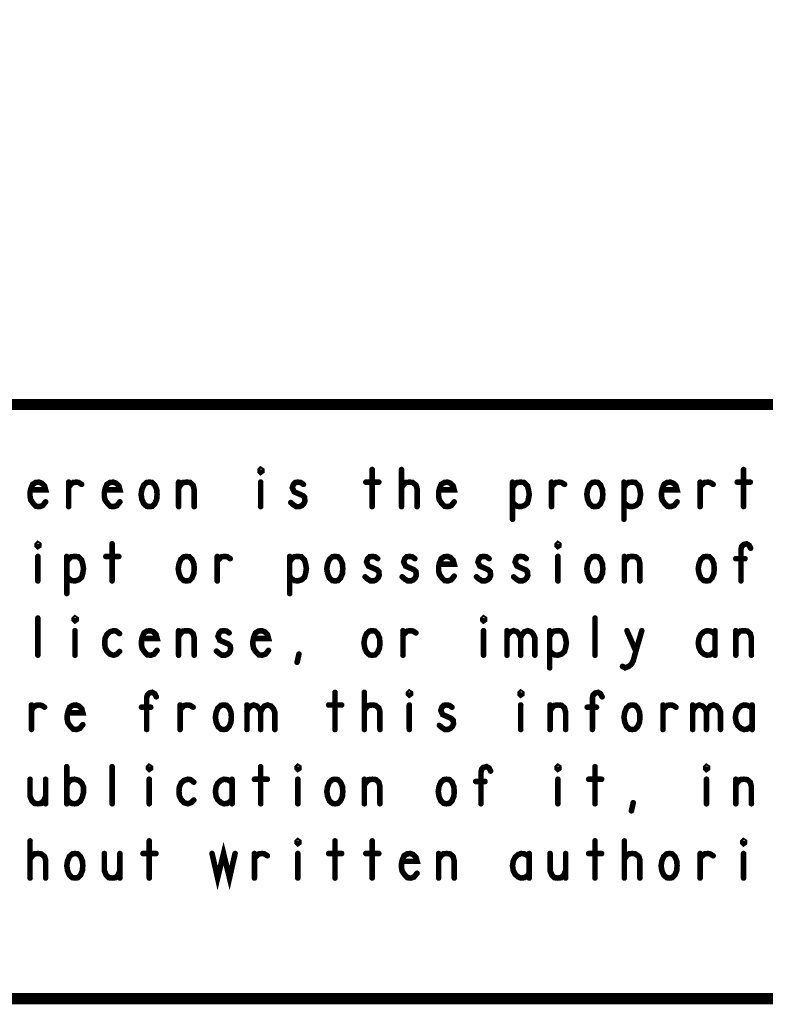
# Model space of a CAD drawing. Extents: x 28 to 61, y 24.9 to 46.
# Tile 62 of 96: x 50.6 to 52.6, y 24.9 to 27.6. Entities that reach past the tile are written whole.
import ezdxf

# ---------------------------------------------------------------- set-up
doc = ezdxf.new("R2010")
doc.units = 0
doc.layers.add('1', color=2, linetype='CONTINUOUS')

msp = doc.modelspace()

# ---------------------------------------------------------------- linework, layer by layer
at = {"layer": '1'}
for points, const_width in [([(27.97, 24.965), (60.97, 24.965), (60.97, 45.965), (27.97, 45.965), (27.97, 24.965)], 0.03), ([(54.77, 26.565), (48.77, 26.565), (48.77, 24.965)], 0.03), ([(51.207, 26.383), (51.205, 26.385), (51.205, 26.388), (51.207, 26.39), (51.21, 26.388), (51.21, 26.385), (51.207, 26.383)], 0.015), ([(51.507, 26.39), (51.507, 26.29)], 0.015), ([(51.586, 26.29), (51.586, 26.39)], 0.015), ([(52.507, 26.39), (52.507, 26.29)], 0.015), ([(50.588, 26.335), (50.628, 26.335), (50.625, 26.346), (50.618, 26.353), (50.61, 26.356), (50.601, 26.355), (50.593, 26.35), (50.588, 26.338), (50.586, 26.328), (50.586, 26.318), (50.588, 26.308), (50.595, 26.298), (50.602, 26.291), (50.611, 26.29), (50.62, 26.293), (50.628, 26.303)], 0.015), ([(50.69, 26.343), (50.696, 26.35), (50.702, 26.355), (50.711, 26.356), (50.717, 26.355), (50.725, 26.35)], 0.015), ([(50.69, 26.29), (50.69, 26.356)], 0.015), ([(50.788, 26.335), (50.828, 26.335), (50.825, 26.346), (50.818, 26.353), (50.81, 26.356), (50.801, 26.355), (50.793, 26.35), (50.788, 26.338), (50.786, 26.328), (50.786, 26.318), (50.788, 26.308), (50.795, 26.298), (50.802, 26.291), (50.811, 26.29), (50.82, 26.293), (50.828, 26.303)], 0.015), ([(50.907, 26.29), (50.9, 26.291), (50.892, 26.298), (50.887, 26.31), (50.885, 26.323), (50.887, 26.336), (50.892, 26.348), (50.9, 26.355), (50.907, 26.356), (50.915, 26.355), (50.922, 26.348), (50.927, 26.336), (50.928, 26.323), (50.927, 26.31), (50.922, 26.298), (50.915, 26.291), (50.907, 26.29)], 0.015), ([(50.986, 26.29), (50.986, 26.356)], 0.015), ([(50.986, 26.34), (50.991, 26.348), (50.998, 26.355), (51.008, 26.356), (51.017, 26.355), (51.025, 26.348), (51.028, 26.336), (51.028, 26.29)], 0.015), ([(51.207, 26.356), (51.207, 26.29)], 0.015), ([(51.288, 26.301), (51.295, 26.295), (51.303, 26.29), (51.311, 26.29), (51.318, 26.293), (51.323, 26.298), (51.326, 26.305), (51.325, 26.315), (51.32, 26.32), (51.297, 26.33), (51.292, 26.341), (51.295, 26.35), (51.3, 26.355), (51.307, 26.356), (51.315, 26.355), (51.322, 26.35)], 0.015), ([(51.49, 26.356), (51.525, 26.356)], 0.015), ([(51.586, 26.341), (51.592, 26.35), (51.598, 26.355), (51.608, 26.356), (51.616, 26.355), (51.625, 26.348), (51.628, 26.338), (51.628, 26.29)], 0.015), ([(51.688, 26.335), (51.728, 26.335), (51.725, 26.346), (51.718, 26.353), (51.71, 26.356), (51.701, 26.355), (51.693, 26.35), (51.688, 26.338), (51.686, 26.328), (51.686, 26.318), (51.688, 26.308), (51.695, 26.298), (51.702, 26.291), (51.711, 26.29), (51.72, 26.293), (51.728, 26.303)], 0.015), ([(51.885, 26.256), (51.885, 26.356)], 0.015), ([(51.885, 26.341), (51.891, 26.35), (51.897, 26.355), (51.907, 26.356), (51.916, 26.355), (51.925, 26.346), (51.928, 26.335), (51.93, 26.323), (51.928, 26.311), (51.925, 26.3), (51.917, 26.293), (51.907, 26.29), (51.898, 26.291), (51.89, 26.296), (51.885, 26.303)], 0.015), ([(51.99, 26.343), (51.996, 26.35), (52.002, 26.355), (52.011, 26.356), (52.017, 26.355), (52.025, 26.35)], 0.015), ([(51.99, 26.29), (51.99, 26.356)], 0.015), ([(52.107, 26.29), (52.1, 26.291), (52.092, 26.298), (52.087, 26.31), (52.085, 26.323), (52.087, 26.336), (52.092, 26.348), (52.1, 26.355), (52.107, 26.356), (52.115, 26.355), (52.122, 26.348), (52.127, 26.336), (52.128, 26.323), (52.127, 26.31), (52.122, 26.298), (52.115, 26.291), (52.107, 26.29)], 0.015), ([(52.185, 26.256), (52.185, 26.356)], 0.015), ([(52.185, 26.341), (52.191, 26.35), (52.197, 26.355), (52.207, 26.356), (52.216, 26.355), (52.225, 26.346), (52.228, 26.335), (52.23, 26.323), (52.228, 26.311), (52.225, 26.3), (52.217, 26.293), (52.207, 26.29), (52.198, 26.291), (52.19, 26.296), (52.185, 26.303)], 0.015), ([(52.288, 26.335), (52.328, 26.335), (52.325, 26.346), (52.318, 26.353), (52.31, 26.356), (52.301, 26.355), (52.293, 26.35), (52.288, 26.338), (52.286, 26.328), (52.286, 26.318), (52.288, 26.308), (52.295, 26.298), (52.302, 26.291), (52.311, 26.29), (52.32, 26.293), (52.328, 26.303)], 0.015), ([(52.39, 26.343), (52.396, 26.35), (52.402, 26.355), (52.411, 26.356), (52.417, 26.355), (52.425, 26.35)], 0.015), ([(52.39, 26.29), (52.39, 26.356)], 0.015), ([(52.49, 26.356), (52.525, 26.356)], 0.015), ([(50.607, 26.183), (50.605, 26.185), (50.605, 26.188), (50.607, 26.19), (50.61, 26.188), (50.61, 26.185), (50.607, 26.183)], 0.015), ([(50.807, 26.19), (50.807, 26.09)], 0.015), ([(52.007, 26.183), (52.005, 26.185), (52.005, 26.188), (52.007, 26.19), (52.01, 26.188), (52.01, 26.185), (52.007, 26.183)], 0.015), ([(52.5, 26.09), (52.5, 26.175), (52.502, 26.183), (52.507, 26.188), (52.515, 26.19), (52.522, 26.186), (52.526, 26.178)], 0.015), ([(50.607, 26.156), (50.607, 26.09)], 0.015), ([(50.685, 26.056), (50.685, 26.156)], 0.015), ([(50.685, 26.141), (50.691, 26.15), (50.697, 26.155), (50.707, 26.156), (50.716, 26.155), (50.725, 26.146), (50.728, 26.135), (50.73, 26.123), (50.728, 26.111), (50.725, 26.1), (50.717, 26.093), (50.707, 26.09), (50.698, 26.091), (50.69, 26.096), (50.685, 26.103)], 0.015), ([(50.79, 26.156), (50.825, 26.156)], 0.015), ([(51.007, 26.09), (51, 26.091), (50.992, 26.098), (50.987, 26.11), (50.985, 26.123), (50.987, 26.136), (50.992, 26.148), (51, 26.155), (51.007, 26.156), (51.015, 26.155), (51.022, 26.148), (51.027, 26.136), (51.028, 26.123), (51.027, 26.11), (51.022, 26.098), (51.015, 26.091), (51.007, 26.09)], 0.015), ([(51.09, 26.143), (51.096, 26.15), (51.102, 26.155), (51.111, 26.156), (51.117, 26.155), (51.125, 26.15)], 0.015), ([(51.09, 26.09), (51.09, 26.156)], 0.015), ([(51.285, 26.056), (51.285, 26.156)], 0.015), ([(51.285, 26.141), (51.291, 26.15), (51.297, 26.155), (51.307, 26.156), (51.316, 26.155), (51.325, 26.146), (51.328, 26.135), (51.33, 26.123), (51.328, 26.111), (51.325, 26.1), (51.317, 26.093), (51.307, 26.09), (51.298, 26.091), (51.29, 26.096), (51.285, 26.103)], 0.015), ([(51.407, 26.09), (51.4, 26.091), (51.392, 26.098), (51.387, 26.11), (51.385, 26.123), (51.387, 26.136), (51.392, 26.148), (51.4, 26.155), (51.407, 26.156), (51.415, 26.155), (51.422, 26.148), (51.427, 26.136), (51.428, 26.123), (51.427, 26.11), (51.422, 26.098), (51.415, 26.091), (51.407, 26.09)], 0.015), ([(51.488, 26.101), (51.495, 26.095), (51.503, 26.09), (51.511, 26.09), (51.518, 26.093), (51.523, 26.098), (51.526, 26.105), (51.525, 26.115), (51.52, 26.12), (51.497, 26.13), (51.492, 26.141), (51.495, 26.15), (51.5, 26.155), (51.507, 26.156), (51.515, 26.155), (51.522, 26.15)], 0.015), ([(51.588, 26.101), (51.595, 26.095), (51.603, 26.09), (51.611, 26.09), (51.618, 26.093), (51.623, 26.098), (51.626, 26.105), (51.625, 26.115), (51.62, 26.12), (51.597, 26.13), (51.592, 26.141), (51.595, 26.15), (51.6, 26.155), (51.607, 26.156), (51.615, 26.155), (51.622, 26.15)], 0.015), ([(51.688, 26.135), (51.728, 26.135), (51.725, 26.146), (51.718, 26.153), (51.71, 26.156), (51.701, 26.155), (51.693, 26.15), (51.688, 26.138), (51.686, 26.128), (51.686, 26.118), (51.688, 26.108), (51.695, 26.098), (51.702, 26.091), (51.711, 26.09), (51.72, 26.093), (51.728, 26.103)], 0.015), ([(51.788, 26.101), (51.795, 26.095), (51.803, 26.09), (51.811, 26.09), (51.818, 26.093), (51.823, 26.098), (51.826, 26.105), (51.825, 26.115), (51.82, 26.12), (51.797, 26.13), (51.792, 26.141), (51.795, 26.15), (51.8, 26.155), (51.807, 26.156), (51.815, 26.155), (51.822, 26.15)], 0.015), ([(51.888, 26.101), (51.895, 26.095), (51.903, 26.09), (51.911, 26.09), (51.918, 26.093), (51.923, 26.098), (51.926, 26.105), (51.925, 26.115), (51.92, 26.12), (51.897, 26.13), (51.892, 26.141), (51.895, 26.15), (51.9, 26.155), (51.907, 26.156), (51.915, 26.155), (51.922, 26.15)], 0.015), ([(52.007, 26.156), (52.007, 26.09)], 0.015), ([(52.107, 26.09), (52.1, 26.091), (52.092, 26.098), (52.087, 26.11), (52.085, 26.123), (52.087, 26.136), (52.092, 26.148), (52.1, 26.155), (52.107, 26.156), (52.115, 26.155), (52.122, 26.148), (52.127, 26.136), (52.128, 26.123), (52.127, 26.11), (52.122, 26.098), (52.115, 26.091), (52.107, 26.09)], 0.015), ([(52.186, 26.09), (52.186, 26.156)], 0.015), ([(52.186, 26.14), (52.191, 26.148), (52.198, 26.155), (52.208, 26.156), (52.217, 26.155), (52.225, 26.148), (52.228, 26.136), (52.228, 26.09)], 0.015), ([(52.407, 26.09), (52.4, 26.091), (52.392, 26.098), (52.387, 26.11), (52.385, 26.123), (52.387, 26.136), (52.392, 26.148), (52.4, 26.155), (52.407, 26.156), (52.415, 26.155), (52.422, 26.148), (52.427, 26.136), (52.428, 26.123), (52.427, 26.11), (52.422, 26.098), (52.415, 26.091), (52.407, 26.09)], 0.015), ([(52.511, 26.15), (52.486, 26.15)], 0.015), ([(50.607, 25.89), (50.607, 25.99)], 0.015), ([(50.707, 25.983), (50.705, 25.985), (50.705, 25.988), (50.707, 25.99), (50.71, 25.988), (50.71, 25.985), (50.707, 25.983)], 0.015), ([(51.807, 25.983), (51.805, 25.985), (51.805, 25.988), (51.807, 25.99), (51.81, 25.988), (51.81, 25.985), (51.807, 25.983)], 0.015), ([(52.107, 25.89), (52.107, 25.99)], 0.015), ([(50.707, 25.956), (50.707, 25.89)], 0.015), ([(50.827, 25.948), (50.818, 25.955), (50.811, 25.956), (50.801, 25.953), (50.793, 25.946), (50.788, 25.935), (50.787, 25.923), (50.788, 25.911), (50.793, 25.901), (50.801, 25.893), (50.811, 25.89), (50.82, 25.893), (50.827, 25.9)], 0.015), ([(50.888, 25.935), (50.928, 25.935), (50.925, 25.946), (50.918, 25.953), (50.91, 25.956), (50.901, 25.955), (50.893, 25.95), (50.888, 25.938), (50.886, 25.928), (50.886, 25.918), (50.888, 25.908), (50.895, 25.898), (50.902, 25.891), (50.911, 25.89), (50.92, 25.893), (50.928, 25.903)], 0.015), ([(50.986, 25.89), (50.986, 25.956)], 0.015), ([(50.986, 25.94), (50.991, 25.948), (50.998, 25.955), (51.008, 25.956), (51.017, 25.955), (51.025, 25.948), (51.028, 25.936), (51.028, 25.89)], 0.015), ([(51.088, 25.901), (51.095, 25.895), (51.103, 25.89), (51.111, 25.89), (51.118, 25.893), (51.123, 25.898), (51.126, 25.905), (51.125, 25.915), (51.12, 25.92), (51.097, 25.93), (51.092, 25.941), (51.095, 25.95), (51.1, 25.955), (51.107, 25.956), (51.115, 25.955), (51.122, 25.95)], 0.015), ([(51.188, 25.935), (51.228, 25.935), (51.225, 25.946), (51.218, 25.953), (51.21, 25.956), (51.201, 25.955), (51.193, 25.95), (51.188, 25.938), (51.186, 25.928), (51.186, 25.918), (51.188, 25.908), (51.195, 25.898), (51.202, 25.891), (51.211, 25.89), (51.22, 25.893), (51.228, 25.903)], 0.015), ([(51.507, 25.89), (51.5, 25.891), (51.492, 25.898), (51.487, 25.91), (51.485, 25.923), (51.487, 25.936), (51.492, 25.948), (51.5, 25.955), (51.507, 25.956), (51.515, 25.955), (51.522, 25.948), (51.527, 25.936), (51.528, 25.923), (51.527, 25.91), (51.522, 25.898), (51.515, 25.891), (51.507, 25.89)], 0.015), ([(51.59, 25.943), (51.596, 25.95), (51.602, 25.955), (51.611, 25.956), (51.617, 25.955), (51.625, 25.95)], 0.015), ([(51.59, 25.89), (51.59, 25.956)], 0.015), ([(51.807, 25.956), (51.807, 25.89)], 0.015), ([(51.87, 25.938), (51.873, 25.946), (51.88, 25.953), (51.888, 25.956), (51.897, 25.953), (51.903, 25.946), (51.907, 25.938), (51.907, 25.89)], 0.015), ([(51.87, 25.89), (51.87, 25.956)], 0.015), ([(51.907, 25.938), (51.911, 25.946), (51.917, 25.953), (51.926, 25.956), (51.935, 25.953), (51.941, 25.946), (51.945, 25.936), (51.945, 25.89)], 0.015), ([(51.985, 25.856), (51.985, 25.956)], 0.015), ([(51.985, 25.941), (51.991, 25.95), (51.997, 25.955), (52.007, 25.956), (52.016, 25.955), (52.025, 25.946), (52.028, 25.935), (52.03, 25.923), (52.028, 25.911), (52.025, 25.9), (52.017, 25.893), (52.007, 25.89), (51.998, 25.891), (51.99, 25.896), (51.985, 25.903)], 0.015), ([(52.181, 25.86), (52.188, 25.856), (52.198, 25.86), (52.205, 25.866), (52.21, 25.875), (52.217, 25.901), (52.233, 25.956)], 0.015), ([(52.193, 25.956), (52.217, 25.901)], 0.015), ([(52.43, 25.945), (52.425, 25.951), (52.417, 25.955), (52.408, 25.956), (52.4, 25.953), (52.392, 25.946), (52.387, 25.936), (52.385, 25.923), (52.387, 25.91), (52.392, 25.9), (52.4, 25.893), (52.408, 25.89), (52.417, 25.891), (52.425, 25.896), (52.43, 25.903)], 0.015), ([(52.43, 25.89), (52.43, 25.956)], 0.015), ([(52.486, 25.89), (52.486, 25.956)], 0.015), ([(52.486, 25.94), (52.491, 25.948), (52.498, 25.955), (52.508, 25.956), (52.517, 25.955), (52.525, 25.948), (52.528, 25.936), (52.528, 25.89)], 0.015), ([(51.305, 25.871), (51.31, 25.893)], 0.015), ([(50.9, 25.69), (50.9, 25.775), (50.902, 25.783), (50.907, 25.788), (50.915, 25.79), (50.922, 25.786), (50.926, 25.778)], 0.015), ([(51.407, 25.79), (51.407, 25.69)], 0.015), ([(51.486, 25.69), (51.486, 25.79)], 0.015), ([(51.607, 25.783), (51.605, 25.785), (51.605, 25.788), (51.607, 25.79), (51.61, 25.788), (51.61, 25.785), (51.607, 25.783)], 0.015), ([(51.907, 25.783), (51.905, 25.785), (51.905, 25.788), (51.907, 25.79), (51.91, 25.788), (51.91, 25.785), (51.907, 25.783)], 0.015), ([(52.1, 25.69), (52.1, 25.775), (52.102, 25.783), (52.107, 25.788), (52.115, 25.79), (52.122, 25.786), (52.126, 25.778)], 0.015), ([(50.59, 25.743), (50.596, 25.75), (50.602, 25.755), (50.611, 25.756), (50.617, 25.755), (50.625, 25.75)], 0.015), ([(50.59, 25.69), (50.59, 25.756)], 0.015), ([(50.688, 25.735), (50.728, 25.735), (50.725, 25.746), (50.718, 25.753), (50.71, 25.756), (50.701, 25.755), (50.693, 25.75), (50.688, 25.738), (50.686, 25.728), (50.686, 25.718), (50.688, 25.708), (50.695, 25.698), (50.702, 25.691), (50.711, 25.69), (50.72, 25.693), (50.728, 25.703)], 0.015), ([(50.911, 25.75), (50.886, 25.75)], 0.015), ([(50.99, 25.743), (50.996, 25.75), (51.002, 25.755), (51.011, 25.756), (51.017, 25.755), (51.025, 25.75)], 0.015), ([(50.99, 25.69), (50.99, 25.756)], 0.015), ([(51.107, 25.69), (51.1, 25.691), (51.092, 25.698), (51.087, 25.71), (51.085, 25.723), (51.087, 25.736), (51.092, 25.748), (51.1, 25.755), (51.107, 25.756), (51.115, 25.755), (51.122, 25.748), (51.127, 25.736), (51.128, 25.723), (51.127, 25.71), (51.122, 25.698), (51.115, 25.691), (51.107, 25.69)], 0.015), ([(51.17, 25.738), (51.173, 25.746), (51.18, 25.753), (51.188, 25.756), (51.197, 25.753), (51.203, 25.746), (51.207, 25.738), (51.207, 25.69)], 0.015), ([(51.17, 25.69), (51.17, 25.756)], 0.015), ([(51.207, 25.738), (51.211, 25.746), (51.217, 25.753), (51.226, 25.756), (51.235, 25.753), (51.241, 25.746), (51.245, 25.736), (51.245, 25.69)], 0.015), ([(51.39, 25.756), (51.425, 25.756)], 0.015), ([(51.486, 25.741), (51.492, 25.75), (51.498, 25.755), (51.508, 25.756), (51.516, 25.755), (51.525, 25.748), (51.528, 25.738), (51.528, 25.69)], 0.015), ([(51.607, 25.756), (51.607, 25.69)], 0.015), ([(51.688, 25.701), (51.695, 25.695), (51.703, 25.69), (51.711, 25.69), (51.718, 25.693), (51.723, 25.698), (51.726, 25.705), (51.725, 25.715), (51.72, 25.72), (51.697, 25.73), (51.692, 25.741), (51.695, 25.75), (51.7, 25.755), (51.707, 25.756), (51.715, 25.755), (51.722, 25.75)], 0.015), ([(51.907, 25.756), (51.907, 25.69)], 0.015), ([(51.986, 25.69), (51.986, 25.756)], 0.015), ([(51.986, 25.74), (51.991, 25.748), (51.998, 25.755), (52.008, 25.756), (52.017, 25.755), (52.025, 25.748), (52.028, 25.736), (52.028, 25.69)], 0.015), ([(52.111, 25.75), (52.086, 25.75)], 0.015), ([(52.207, 25.69), (52.2, 25.691), (52.192, 25.698), (52.187, 25.71), (52.185, 25.723), (52.187, 25.736), (52.192, 25.748), (52.2, 25.755), (52.207, 25.756), (52.215, 25.755), (52.222, 25.748), (52.227, 25.736), (52.228, 25.723), (52.227, 25.71), (52.222, 25.698), (52.215, 25.691), (52.207, 25.69)], 0.015), ([(52.29, 25.743), (52.296, 25.75), (52.302, 25.755), (52.311, 25.756), (52.317, 25.755), (52.325, 25.75)], 0.015), ([(52.29, 25.69), (52.29, 25.756)], 0.015), ([(52.37, 25.738), (52.373, 25.746), (52.38, 25.753), (52.388, 25.756), (52.397, 25.753), (52.403, 25.746), (52.407, 25.738), (52.407, 25.69)], 0.015), ([(52.37, 25.69), (52.37, 25.756)], 0.015), ([(52.407, 25.738), (52.411, 25.746), (52.417, 25.753), (52.426, 25.756), (52.435, 25.753), (52.441, 25.746), (52.445, 25.736), (52.445, 25.69)], 0.015), ([(52.53, 25.745), (52.525, 25.751), (52.517, 25.755), (52.508, 25.756), (52.5, 25.753), (52.492, 25.746), (52.487, 25.736), (52.485, 25.723), (52.487, 25.71), (52.492, 25.7), (52.5, 25.693), (52.508, 25.69), (52.517, 25.691), (52.525, 25.696), (52.53, 25.703)], 0.015), ([(52.53, 25.69), (52.53, 25.756)], 0.015), ([(50.685, 25.49), (50.685, 25.59)], 0.015), ([(50.807, 25.49), (50.807, 25.59)], 0.015), ([(50.907, 25.583), (50.905, 25.585), (50.905, 25.588), (50.907, 25.59), (50.91, 25.588), (50.91, 25.585), (50.907, 25.583)], 0.015), ([(51.207, 25.59), (51.207, 25.49)], 0.015), ([(51.307, 25.583), (51.305, 25.585), (51.305, 25.588), (51.307, 25.59), (51.31, 25.588), (51.31, 25.585), (51.307, 25.583)], 0.015), ([(51.8, 25.49), (51.8, 25.575), (51.802, 25.583), (51.807, 25.588), (51.815, 25.59), (51.822, 25.586), (51.826, 25.578)], 0.015), ([(52.007, 25.583), (52.005, 25.585), (52.005, 25.588), (52.007, 25.59), (52.01, 25.588), (52.01, 25.585), (52.007, 25.583)], 0.015), ([(52.107, 25.59), (52.107, 25.49)], 0.015), ([(52.407, 25.583), (52.405, 25.585), (52.405, 25.588), (52.407, 25.59), (52.41, 25.588), (52.41, 25.585), (52.407, 25.583)], 0.015), ([(50.586, 25.556), (50.586, 25.51), (50.591, 25.498), (50.598, 25.491), (50.607, 25.49), (50.616, 25.491), (50.623, 25.498), (50.628, 25.51)], 0.015), ([(50.628, 25.49), (50.628, 25.556)], 0.015), ([(50.685, 25.54), (50.691, 25.55), (50.698, 25.555), (50.706, 25.556), (50.717, 25.553), (50.725, 25.546), (50.73, 25.535), (50.73, 25.521), (50.727, 25.508), (50.722, 25.498), (50.713, 25.491), (50.706, 25.49), (50.698, 25.491), (50.691, 25.496), (50.685, 25.505)], 0.015), ([(50.907, 25.556), (50.907, 25.49)], 0.015), ([(51.027, 25.548), (51.018, 25.555), (51.011, 25.556), (51.001, 25.553), (50.993, 25.546), (50.988, 25.535), (50.987, 25.523), (50.988, 25.511), (50.993, 25.501), (51.001, 25.493), (51.011, 25.49), (51.02, 25.493), (51.027, 25.5)], 0.015), ([(51.13, 25.545), (51.125, 25.551), (51.117, 25.555), (51.108, 25.556), (51.1, 25.553), (51.092, 25.546), (51.087, 25.536), (51.085, 25.523), (51.087, 25.51), (51.092, 25.5), (51.1, 25.493), (51.108, 25.49), (51.117, 25.491), (51.125, 25.496), (51.13, 25.503)], 0.015), ([(51.13, 25.49), (51.13, 25.556)], 0.015), ([(51.19, 25.556), (51.225, 25.556)], 0.015), ([(51.307, 25.556), (51.307, 25.49)], 0.015), ([(51.407, 25.49), (51.4, 25.491), (51.392, 25.498), (51.387, 25.51), (51.385, 25.523), (51.387, 25.536), (51.392, 25.548), (51.4, 25.555), (51.407, 25.556), (51.415, 25.555), (51.422, 25.548), (51.427, 25.536), (51.428, 25.523), (51.427, 25.51), (51.422, 25.498), (51.415, 25.491), (51.407, 25.49)], 0.015), ([(51.486, 25.49), (51.486, 25.556)], 0.015), ([(51.486, 25.54), (51.491, 25.548), (51.498, 25.555), (51.508, 25.556), (51.517, 25.555), (51.525, 25.548), (51.528, 25.536), (51.528, 25.49)], 0.015), ([(51.707, 25.49), (51.7, 25.491), (51.692, 25.498), (51.687, 25.51), (51.685, 25.523), (51.687, 25.536), (51.692, 25.548), (51.7, 25.555), (51.707, 25.556), (51.715, 25.555), (51.722, 25.548), (51.727, 25.536), (51.728, 25.523), (51.727, 25.51), (51.722, 25.498), (51.715, 25.491), (51.707, 25.49)], 0.015), ([(52.007, 25.556), (52.007, 25.49)], 0.015), ([(52.09, 25.556), (52.125, 25.556)], 0.015), ([(52.407, 25.556), (52.407, 25.49)], 0.015), ([(52.486, 25.49), (52.486, 25.556)], 0.015), ([(52.486, 25.54), (52.491, 25.548), (52.498, 25.555), (52.508, 25.556), (52.517, 25.555), (52.525, 25.548), (52.528, 25.536), (52.528, 25.49)], 0.015), ([(51.811, 25.55), (51.786, 25.55)], 0.015), ([(52.205, 25.471), (52.21, 25.493)], 0.015), ([(51.307, 25.383), (51.305, 25.385), (51.305, 25.388), (51.307, 25.39), (51.31, 25.388), (51.31, 25.385), (51.307, 25.383)], 0.015), ([(52.507, 25.383), (52.505, 25.385), (52.505, 25.388), (52.507, 25.39), (52.51, 25.388), (52.51, 25.385), (52.507, 25.383)], 0.015), ([(50.586, 25.29), (50.586, 25.39)], 0.015), ([(50.907, 25.39), (50.907, 25.29)], 0.015), ([(51.076, 25.356), (51.091, 25.29), (51.107, 25.356), (51.123, 25.29), (51.138, 25.356)], 0.015), ([(51.407, 25.39), (51.407, 25.29)], 0.015), ([(51.507, 25.39), (51.507, 25.29)], 0.015), ([(52.107, 25.39), (52.107, 25.29)], 0.015), ([(52.186, 25.29), (52.186, 25.39)], 0.015), ([(50.586, 25.341), (50.592, 25.35), (50.598, 25.355), (50.608, 25.356), (50.616, 25.355), (50.625, 25.348), (50.628, 25.338), (50.628, 25.29)], 0.015), ([(50.707, 25.29), (50.7, 25.291), (50.692, 25.298), (50.687, 25.31), (50.685, 25.323), (50.687, 25.336), (50.692, 25.348), (50.7, 25.355), (50.707, 25.356), (50.715, 25.355), (50.722, 25.348), (50.727, 25.336), (50.728, 25.323), (50.727, 25.31), (50.722, 25.298), (50.715, 25.291), (50.707, 25.29)], 0.015), ([(50.786, 25.356), (50.786, 25.31), (50.791, 25.298), (50.798, 25.291), (50.807, 25.29), (50.816, 25.291), (50.823, 25.298), (50.828, 25.31)], 0.015), ([(50.828, 25.29), (50.828, 25.356)], 0.015), ([(50.89, 25.356), (50.925, 25.356)], 0.015), ([(51.19, 25.343), (51.196, 25.35), (51.202, 25.355), (51.211, 25.356), (51.217, 25.355), (51.225, 25.35)], 0.015), ([(51.19, 25.29), (51.19, 25.356)], 0.015), ([(51.307, 25.356), (51.307, 25.29)], 0.015), ([(51.39, 25.356), (51.425, 25.356)], 0.015), ([(51.49, 25.356), (51.525, 25.356)], 0.015), ([(51.588, 25.335), (51.628, 25.335), (51.625, 25.346), (51.618, 25.353), (51.61, 25.356), (51.601, 25.355), (51.593, 25.35), (51.588, 25.338), (51.586, 25.328), (51.586, 25.318), (51.588, 25.308), (51.595, 25.298), (51.602, 25.291), (51.611, 25.29), (51.62, 25.293), (51.628, 25.303)], 0.015), ([(51.686, 25.29), (51.686, 25.356)], 0.015), ([(51.686, 25.34), (51.691, 25.348), (51.698, 25.355), (51.708, 25.356), (51.717, 25.355), (51.725, 25.348), (51.728, 25.336), (51.728, 25.29)], 0.015), ([(51.93, 25.345), (51.925, 25.351), (51.917, 25.355), (51.908, 25.356), (51.9, 25.353), (51.892, 25.346), (51.887, 25.336), (51.885, 25.323), (51.887, 25.31), (51.892, 25.3), (51.9, 25.293), (51.908, 25.29), (51.917, 25.291), (51.925, 25.296), (51.93, 25.303)], 0.015), ([(51.93, 25.29), (51.93, 25.356)], 0.015), ([(51.986, 25.356), (51.986, 25.31), (51.991, 25.298), (51.998, 25.291), (52.007, 25.29), (52.016, 25.291), (52.023, 25.298), (52.028, 25.31)], 0.015), ([(52.028, 25.29), (52.028, 25.356)], 0.015), ([(52.09, 25.356), (52.125, 25.356)], 0.015), ([(52.186, 25.341), (52.192, 25.35), (52.198, 25.355), (52.208, 25.356), (52.216, 25.355), (52.225, 25.348), (52.228, 25.338), (52.228, 25.29)], 0.015), ([(52.307, 25.29), (52.3, 25.291), (52.292, 25.298), (52.287, 25.31), (52.285, 25.323), (52.287, 25.336), (52.292, 25.348), (52.3, 25.355), (52.307, 25.356), (52.315, 25.355), (52.322, 25.348), (52.327, 25.336), (52.328, 25.323), (52.327, 25.31), (52.322, 25.298), (52.315, 25.291), (52.307, 25.29)], 0.015), ([(52.39, 25.343), (52.396, 25.35), (52.402, 25.355), (52.411, 25.356), (52.417, 25.355), (52.425, 25.35)], 0.015), ([(52.39, 25.29), (52.39, 25.356)], 0.015), ([(52.507, 25.356), (52.507, 25.29)], 0.015)]:
    msp.add_lwpolyline(points, dxfattribs=dict(at, const_width=const_width))
at = {"layer": '1', "const_width": 0.0075}
for points in [[(51.2107, 26.383, 1), (51.2032, 26.383, 1)], [(51.2107, 26.383, 1), (51.2032, 26.383, 1)], [(51.5108, 26.39, 1), (51.5033, 26.39, 1)], [(51.5898, 26.39, 1), (51.5823, 26.39, 1)], [(52.5108, 26.39, 1), (52.5033, 26.39, 1)], [(50.6938, 26.356, 1), (50.6863, 26.356, 1)], [(50.7287, 26.35, 1), (50.7212, 26.35, 1)], [(50.9898, 26.356, 1), (50.9823, 26.356, 1)], [(51.2107, 26.356, 1), (51.2032, 26.356, 1)], [(51.3257, 26.35, 1), (51.3182, 26.35, 1)], [(51.4937, 26.356, 1), (51.4862, 26.356, 1)], [(51.5288, 26.356, 1), (51.5213, 26.356, 1)], [(51.8888, 26.356, 1), (51.8813, 26.356, 1)], [(51.9937, 26.356, 1), (51.9862, 26.356, 1)], [(52.0288, 26.35, 1), (52.0213, 26.35, 1)], [(52.1887, 26.356, 1), (52.1812, 26.356, 1)], [(52.3937, 26.356, 1), (52.3862, 26.356, 1)], [(52.4288, 26.35, 1), (52.4213, 26.35, 1)], [(52.4937, 26.356, 1), (52.4862, 26.356, 1)], [(52.5288, 26.356, 1), (52.5213, 26.356, 1)], [(50.5917, 26.335, 1), (50.5842, 26.335, 1)], [(50.6938, 26.343, 1), (50.6863, 26.343, 1)], [(50.7918, 26.335, 1), (50.7843, 26.335, 1)], [(50.9898, 26.34, 1), (50.9823, 26.34, 1)], [(51.5898, 26.341, 1), (51.5823, 26.341, 1)], [(51.6917, 26.335, 1), (51.6842, 26.335, 1)], [(51.8888, 26.341, 1), (51.8813, 26.341, 1)], [(51.9937, 26.343, 1), (51.9862, 26.343, 1)], [(52.1887, 26.341, 1), (52.1812, 26.341, 1)], [(52.2918, 26.335, 1), (52.2843, 26.335, 1)], [(52.3937, 26.343, 1), (52.3862, 26.343, 1)], [(50.6317, 26.303, 1), (50.6243, 26.303, 1)], [(50.8317, 26.303, 1), (50.8242, 26.303, 1)], [(51.2918, 26.301, 1), (51.2843, 26.301, 1)], [(51.7317, 26.303, 1), (51.7242, 26.303, 1)], [(51.8888, 26.303, 1), (51.8813, 26.303, 1)], [(52.1887, 26.303, 1), (52.1812, 26.303, 1)], [(52.3317, 26.303, 1), (52.3242, 26.303, 1)], [(50.6938, 26.29, 1), (50.6863, 26.29, 1)], [(50.9108, 26.29, 1), (50.9032, 26.29, 1)], [(50.9108, 26.29, 1), (50.9032, 26.29, 1)], [(50.9898, 26.29, 1), (50.9823, 26.29, 1)], [(51.0318, 26.29, 1), (51.0243, 26.29, 1)], [(51.2107, 26.29, 1), (51.2032, 26.29, 1)], [(51.5108, 26.29, 1), (51.5033, 26.29, 1)], [(51.5898, 26.29, 1), (51.5823, 26.29, 1)], [(51.6317, 26.29, 1), (51.6243, 26.29, 1)], [(51.9937, 26.29, 1), (51.9862, 26.29, 1)], [(52.1108, 26.29, 1), (52.1033, 26.29, 1)], [(52.1108, 26.29, 1), (52.1033, 26.29, 1)], [(52.3937, 26.29, 1), (52.3862, 26.29, 1)], [(52.5108, 26.29, 1), (52.5033, 26.29, 1)], [(51.8888, 26.256, 1), (51.8813, 26.256, 1)], [(52.1887, 26.256, 1), (52.1812, 26.256, 1)], [(50.8107, 26.19, 1), (50.8032, 26.19, 1)], [(50.6108, 26.183, 1), (50.6033, 26.183, 1)], [(50.6108, 26.183, 1), (50.6033, 26.183, 1)], [(52.0108, 26.183, 1), (52.0033, 26.183, 1)], [(52.0108, 26.183, 1), (52.0033, 26.183, 1)], [(52.5297, 26.178, 1), (52.5222, 26.178, 1)], [(50.6108, 26.156, 1), (50.6033, 26.156, 1)], [(50.6887, 26.156, 1), (50.6812, 26.156, 1)], [(50.6887, 26.141, 1), (50.6812, 26.141, 1)], [(50.7938, 26.156, 1), (50.7863, 26.156, 1)], [(50.8287, 26.156, 1), (50.8212, 26.156, 1)], [(51.0938, 26.156, 1), (51.0862, 26.156, 1)], [(51.0938, 26.143, 1), (51.0862, 26.143, 1)], [(51.1287, 26.15, 1), (51.1213, 26.15, 1)], [(51.2888, 26.156, 1), (51.2812, 26.156, 1)], [(51.2888, 26.141, 1), (51.2812, 26.141, 1)], [(51.5258, 26.15, 1), (51.5183, 26.15, 1)], [(51.6257, 26.15, 1), (51.6183, 26.15, 1)], [(51.6917, 26.135, 1), (51.6842, 26.135, 1)], [(51.8257, 26.15, 1), (51.8182, 26.15, 1)], [(51.9258, 26.15, 1), (51.9183, 26.15, 1)], [(52.0108, 26.156, 1), (52.0033, 26.156, 1)], [(52.1897, 26.156, 1), (52.1823, 26.156, 1)], [(52.1897, 26.14, 1), (52.1823, 26.14, 1)], [(52.4898, 26.15, 1), (52.4823, 26.15, 1)], [(52.5147, 26.15, 1), (52.5072, 26.15, 1)], [(50.6108, 26.09, 1), (50.6033, 26.09, 1)], [(50.6887, 26.103, 1), (50.6812, 26.103, 1)], [(50.8107, 26.09, 1), (50.8032, 26.09, 1)], [(51.0108, 26.09, 1), (51.0033, 26.09, 1)], [(51.0108, 26.09, 1), (51.0033, 26.09, 1)], [(51.0938, 26.09, 1), (51.0862, 26.09, 1)], [(51.2888, 26.103, 1), (51.2812, 26.103, 1)], [(51.4108, 26.09, 1), (51.4032, 26.09, 1)], [(51.4108, 26.09, 1), (51.4032, 26.09, 1)], [(51.4918, 26.101, 1), (51.4843, 26.101, 1)], [(51.5917, 26.101, 1), (51.5842, 26.101, 1)], [(51.7317, 26.103, 1), (51.7242, 26.103, 1)], [(51.7918, 26.101, 1), (51.7843, 26.101, 1)], [(51.8918, 26.101, 1), (51.8843, 26.101, 1)], [(52.0108, 26.09, 1), (52.0033, 26.09, 1)], [(52.1108, 26.09, 1), (52.1033, 26.09, 1)], [(52.1108, 26.09, 1), (52.1033, 26.09, 1)], [(52.1897, 26.09, 1), (52.1823, 26.09, 1)], [(52.2317, 26.09, 1), (52.2242, 26.09, 1)], [(52.4108, 26.09, 1), (52.4032, 26.09, 1)], [(52.4108, 26.09, 1), (52.4032, 26.09, 1)], [(52.5037, 26.09, 1), (52.4963, 26.09, 1)], [(50.6887, 26.056, 1), (50.6812, 26.056, 1)], [(51.2888, 26.056, 1), (51.2812, 26.056, 1)], [(50.6108, 25.99, 1), (50.6033, 25.99, 1)], [(50.7107, 25.983, 1), (50.7032, 25.983, 1)], [(50.7107, 25.983, 1), (50.7032, 25.983, 1)], [(51.8107, 25.983, 1), (51.8032, 25.983, 1)], [(51.8107, 25.983, 1), (51.8032, 25.983, 1)], [(52.1108, 25.99, 1), (52.1033, 25.99, 1)], [(50.7107, 25.956, 1), (50.7032, 25.956, 1)], [(50.9898, 25.956, 1), (50.9823, 25.956, 1)], [(51.1257, 25.95, 1), (51.1183, 25.95, 1)], [(51.5938, 25.956, 1), (51.5862, 25.956, 1)], [(51.6287, 25.95, 1), (51.6213, 25.95, 1)], [(51.8107, 25.956, 1), (51.8032, 25.956, 1)], [(51.8738, 25.956, 1), (51.8663, 25.956, 1)], [(51.9888, 25.956, 1), (51.9813, 25.956, 1)], [(52.1968, 25.956, 1), (52.1893, 25.956, 1)], [(52.2368, 25.956, 1), (52.2293, 25.956, 1)], [(52.4338, 25.956, 1), (52.4263, 25.956, 1)], [(52.4898, 25.956, 1), (52.4823, 25.956, 1)], [(50.8308, 25.948, 1), (50.8233, 25.948, 1)], [(50.8918, 25.935, 1), (50.8843, 25.935, 1)], [(50.9898, 25.94, 1), (50.9823, 25.94, 1)], [(51.1917, 25.935, 1), (51.1842, 25.935, 1)], [(51.5938, 25.943, 1), (51.5862, 25.943, 1)], [(51.8738, 25.938, 1), (51.8663, 25.938, 1)], [(51.9108, 25.938, 1), (51.9032, 25.938, 1)], [(51.9888, 25.941, 1), (51.9813, 25.941, 1)], [(52.4338, 25.945, 1), (52.4263, 25.945, 1)], [(52.4898, 25.94, 1), (52.4823, 25.94, 1)], [(50.8308, 25.9, 1), (50.8233, 25.9, 1)], [(50.9318, 25.903, 1), (50.9243, 25.903, 1)], [(51.0917, 25.901, 1), (51.0842, 25.901, 1)], [(51.2317, 25.903, 1), (51.2242, 25.903, 1)], [(51.9888, 25.903, 1), (51.9813, 25.903, 1)], [(52.2208, 25.901, 1), (52.2133, 25.901, 1)], [(52.4338, 25.903, 1), (52.4263, 25.903, 1)], [(50.6108, 25.89, 1), (50.6033, 25.89, 1)], [(50.7107, 25.89, 1), (50.7032, 25.89, 1)], [(50.9898, 25.89, 1), (50.9823, 25.89, 1)], [(51.0318, 25.89, 1), (51.0243, 25.89, 1)], [(51.3088, 25.871, 1), (51.3013, 25.871, 1)], [(51.3137, 25.893, 1), (51.3062, 25.893, 1)], [(51.5108, 25.89, 1), (51.5033, 25.89, 1)], [(51.5108, 25.89, 1), (51.5033, 25.89, 1)], [(51.5938, 25.89, 1), (51.5862, 25.89, 1)], [(51.8107, 25.89, 1), (51.8032, 25.89, 1)], [(51.8738, 25.89, 1), (51.8663, 25.89, 1)], [(51.9108, 25.89, 1), (51.9032, 25.89, 1)], [(51.9487, 25.89, 1), (51.9412, 25.89, 1)], [(52.1108, 25.89, 1), (52.1033, 25.89, 1)], [(52.4338, 25.89, 1), (52.4263, 25.89, 1)], [(52.4898, 25.89, 1), (52.4823, 25.89, 1)], [(52.5318, 25.89, 1), (52.5243, 25.89, 1)], [(51.9888, 25.856, 1), (51.9813, 25.856, 1)], [(52.1848, 25.86, 1), (52.1773, 25.86, 1)], [(51.4108, 25.79, 1), (51.4032, 25.79, 1)], [(51.4898, 25.79, 1), (51.4823, 25.79, 1)], [(50.9297, 25.778, 1), (50.9222, 25.778, 1)], [(51.6108, 25.783, 1), (51.6033, 25.783, 1)], [(51.6108, 25.783, 1), (51.6033, 25.783, 1)], [(51.9108, 25.783, 1), (51.9032, 25.783, 1)], [(51.9108, 25.783, 1), (51.9032, 25.783, 1)], [(52.1298, 25.778, 1), (52.1223, 25.778, 1)], [(50.5938, 25.756, 1), (50.5862, 25.756, 1)], [(50.5938, 25.743, 1), (50.5862, 25.743, 1)], [(50.6287, 25.75, 1), (50.6213, 25.75, 1)], [(50.8897, 25.75, 1), (50.8822, 25.75, 1)], [(50.9147, 25.75, 1), (50.9072, 25.75, 1)], [(50.9937, 25.756, 1), (50.9862, 25.756, 1)], [(50.9937, 25.743, 1), (50.9862, 25.743, 1)], [(51.0288, 25.75, 1), (51.0213, 25.75, 1)], [(51.1737, 25.756, 1), (51.1662, 25.756, 1)], [(51.1737, 25.738, 1), (51.1662, 25.738, 1)], [(51.2107, 25.738, 1), (51.2032, 25.738, 1)], [(51.3937, 25.756, 1), (51.3862, 25.756, 1)], [(51.4288, 25.756, 1), (51.4213, 25.756, 1)], [(51.4898, 25.741, 1), (51.4823, 25.741, 1)], [(51.6108, 25.756, 1), (51.6033, 25.756, 1)], [(51.7257, 25.75, 1), (51.7182, 25.75, 1)], [(51.9108, 25.756, 1), (51.9032, 25.756, 1)], [(51.9898, 25.756, 1), (51.9823, 25.756, 1)], [(51.9898, 25.74, 1), (51.9823, 25.74, 1)], [(52.0898, 25.75, 1), (52.0823, 25.75, 1)], [(52.1148, 25.75, 1), (52.1073, 25.75, 1)], [(52.2938, 25.756, 1), (52.2863, 25.756, 1)], [(52.2938, 25.743, 1), (52.2863, 25.743, 1)], [(52.3287, 25.75, 1), (52.3212, 25.75, 1)], [(52.3738, 25.756, 1), (52.3663, 25.756, 1)], [(52.3738, 25.738, 1), (52.3663, 25.738, 1)], [(52.4108, 25.738, 1), (52.4032, 25.738, 1)], [(52.5337, 25.756, 1), (52.5262, 25.756, 1)], [(52.5337, 25.745, 1), (52.5262, 25.745, 1)], [(50.6917, 25.735, 1), (50.6842, 25.735, 1)], [(50.5938, 25.69, 1), (50.5862, 25.69, 1)], [(50.7317, 25.703, 1), (50.7242, 25.703, 1)], [(50.9038, 25.69, 1), (50.8963, 25.69, 1)], [(50.9937, 25.69, 1), (50.9862, 25.69, 1)], [(51.1108, 25.69, 1), (51.1033, 25.69, 1)], [(51.1108, 25.69, 1), (51.1033, 25.69, 1)], [(51.1737, 25.69, 1), (51.1662, 25.69, 1)], [(51.2107, 25.69, 1), (51.2032, 25.69, 1)], [(51.2488, 25.69, 1), (51.2413, 25.69, 1)], [(51.4108, 25.69, 1), (51.4032, 25.69, 1)], [(51.4898, 25.69, 1), (51.4823, 25.69, 1)], [(51.5318, 25.69, 1), (51.5243, 25.69, 1)], [(51.6108, 25.69, 1), (51.6033, 25.69, 1)], [(51.6917, 25.701, 1), (51.6842, 25.701, 1)], [(51.9108, 25.69, 1), (51.9032, 25.69, 1)], [(51.9898, 25.69, 1), (51.9823, 25.69, 1)], [(52.0318, 25.69, 1), (52.0243, 25.69, 1)], [(52.1037, 25.69, 1), (52.0962, 25.69, 1)], [(52.2107, 25.69, 1), (52.2032, 25.69, 1)], [(52.2107, 25.69, 1), (52.2032, 25.69, 1)], [(52.2938, 25.69, 1), (52.2863, 25.69, 1)], [(52.3738, 25.69, 1), (52.3663, 25.69, 1)], [(52.4108, 25.69, 1), (52.4032, 25.69, 1)], [(52.4487, 25.69, 1), (52.4412, 25.69, 1)], [(52.5337, 25.703, 1), (52.5262, 25.703, 1)], [(52.5337, 25.69, 1), (52.5262, 25.69, 1)], [(50.6887, 25.59, 1), (50.6812, 25.59, 1)], [(50.8107, 25.59, 1), (50.8032, 25.59, 1)], [(50.9108, 25.583, 1), (50.9032, 25.583, 1)], [(50.9108, 25.583, 1), (50.9032, 25.583, 1)], [(51.2107, 25.59, 1), (51.2032, 25.59, 1)], [(51.3107, 25.583, 1), (51.3032, 25.583, 1)], [(51.3107, 25.583, 1), (51.3032, 25.583, 1)], [(51.8297, 25.578, 1), (51.8222, 25.578, 1)], [(52.0108, 25.583, 1), (52.0033, 25.583, 1)], [(52.0108, 25.583, 1), (52.0033, 25.583, 1)], [(52.1108, 25.59, 1), (52.1033, 25.59, 1)], [(52.4108, 25.583, 1), (52.4032, 25.583, 1)], [(52.4108, 25.583, 1), (52.4032, 25.583, 1)], [(50.5898, 25.556, 1), (50.5823, 25.556, 1)], [(50.6317, 25.556, 1), (50.6243, 25.556, 1)], [(50.9108, 25.556, 1), (50.9032, 25.556, 1)], [(51.1337, 25.556, 1), (51.1262, 25.556, 1)], [(51.1938, 25.556, 1), (51.1863, 25.556, 1)], [(51.2287, 25.556, 1), (51.2212, 25.556, 1)], [(51.3107, 25.556, 1), (51.3032, 25.556, 1)], [(51.4898, 25.556, 1), (51.4823, 25.556, 1)], [(52.0108, 25.556, 1), (52.0033, 25.556, 1)], [(52.0938, 25.556, 1), (52.0862, 25.556, 1)], [(52.1287, 25.556, 1), (52.1213, 25.556, 1)], [(52.4108, 25.556, 1), (52.4032, 25.556, 1)], [(52.4898, 25.556, 1), (52.4823, 25.556, 1)], [(50.6887, 25.54, 1), (50.6812, 25.54, 1)], [(51.0307, 25.548, 1), (51.0232, 25.548, 1)], [(51.1337, 25.545, 1), (51.1262, 25.545, 1)], [(51.4898, 25.54, 1), (51.4823, 25.54, 1)], [(51.7897, 25.55, 1), (51.7822, 25.55, 1)], [(51.8147, 25.55, 1), (51.8073, 25.55, 1)], [(52.4898, 25.54, 1), (52.4823, 25.54, 1)], [(50.6317, 25.51, 1), (50.6243, 25.51, 1)], [(50.6887, 25.505, 1), (50.6812, 25.505, 1)], [(51.0307, 25.5, 1), (51.0232, 25.5, 1)], [(51.1337, 25.503, 1), (51.1262, 25.503, 1)], [(50.6317, 25.49, 1), (50.6243, 25.49, 1)], [(50.6887, 25.49, 1), (50.6812, 25.49, 1)], [(50.8107, 25.49, 1), (50.8032, 25.49, 1)], [(50.9108, 25.49, 1), (50.9032, 25.49, 1)], [(51.1337, 25.49, 1), (51.1262, 25.49, 1)], [(51.2107, 25.49, 1), (51.2032, 25.49, 1)], [(51.3107, 25.49, 1), (51.3032, 25.49, 1)], [(51.4108, 25.49, 1), (51.4032, 25.49, 1)], [(51.4108, 25.49, 1), (51.4032, 25.49, 1)], [(51.4898, 25.49, 1), (51.4823, 25.49, 1)], [(51.5318, 25.49, 1), (51.5243, 25.49, 1)], [(51.7107, 25.49, 1), (51.7032, 25.49, 1)], [(51.7107, 25.49, 1), (51.7032, 25.49, 1)], [(51.8038, 25.49, 1), (51.7963, 25.49, 1)], [(52.0108, 25.49, 1), (52.0033, 25.49, 1)], [(52.1108, 25.49, 1), (52.1033, 25.49, 1)], [(52.2088, 25.471, 1), (52.2013, 25.471, 1)], [(52.2137, 25.493, 1), (52.2062, 25.493, 1)], [(52.4108, 25.49, 1), (52.4032, 25.49, 1)], [(52.4898, 25.49, 1), (52.4823, 25.49, 1)], [(52.5318, 25.49, 1), (52.5243, 25.49, 1)], [(50.5898, 25.39, 1), (50.5823, 25.39, 1)], [(50.9108, 25.39, 1), (50.9032, 25.39, 1)], [(51.3107, 25.383, 1), (51.3032, 25.383, 1)], [(51.3107, 25.383, 1), (51.3032, 25.383, 1)], [(51.4108, 25.39, 1), (51.4032, 25.39, 1)], [(51.5108, 25.39, 1), (51.5033, 25.39, 1)], [(52.1108, 25.39, 1), (52.1033, 25.39, 1)], [(52.1897, 25.39, 1), (52.1823, 25.39, 1)], [(52.5108, 25.383, 1), (52.5033, 25.383, 1)], [(52.5108, 25.383, 1), (52.5033, 25.383, 1)], [(50.5898, 25.341, 1), (50.5823, 25.341, 1)], [(50.7897, 25.356, 1), (50.7822, 25.356, 1)], [(50.8317, 25.356, 1), (50.8242, 25.356, 1)], [(50.8937, 25.356, 1), (50.8862, 25.356, 1)], [(50.9288, 25.356, 1), (50.9213, 25.356, 1)], [(51.0797, 25.356, 1), (51.0722, 25.356, 1)], [(51.1418, 25.356, 1), (51.1343, 25.356, 1)], [(51.1938, 25.356, 1), (51.1863, 25.356, 1)], [(51.1938, 25.343, 1), (51.1863, 25.343, 1)], [(51.2287, 25.35, 1), (51.2212, 25.35, 1)], [(51.3107, 25.356, 1), (51.3032, 25.356, 1)], [(51.3937, 25.356, 1), (51.3862, 25.356, 1)], [(51.4288, 25.356, 1), (51.4213, 25.356, 1)], [(51.4937, 25.356, 1), (51.4862, 25.356, 1)], [(51.5288, 25.356, 1), (51.5213, 25.356, 1)], [(51.6897, 25.356, 1), (51.6823, 25.356, 1)], [(51.6897, 25.34, 1), (51.6823, 25.34, 1)], [(51.9338, 25.356, 1), (51.9263, 25.356, 1)], [(51.9338, 25.345, 1), (51.9263, 25.345, 1)], [(51.9898, 25.356, 1), (51.9823, 25.356, 1)], [(52.0318, 25.356, 1), (52.0243, 25.356, 1)], [(52.0938, 25.356, 1), (52.0862, 25.356, 1)], [(52.1287, 25.356, 1), (52.1213, 25.356, 1)], [(52.1897, 25.341, 1), (52.1823, 25.341, 1)], [(52.3937, 25.356, 1), (52.3862, 25.356, 1)], [(52.3937, 25.343, 1), (52.3862, 25.343, 1)], [(52.4288, 25.35, 1), (52.4213, 25.35, 1)], [(52.5108, 25.356, 1), (52.5033, 25.356, 1)], [(51.5917, 25.335, 1), (51.5842, 25.335, 1)], [(50.5898, 25.29, 1), (50.5823, 25.29, 1)], [(50.6317, 25.29, 1), (50.6243, 25.29, 1)], [(50.7107, 25.29, 1), (50.7032, 25.29, 1)], [(50.7107, 25.29, 1), (50.7032, 25.29, 1)], [(50.8317, 25.31, 1), (50.8242, 25.31, 1)], [(50.8317, 25.29, 1), (50.8242, 25.29, 1)], [(50.9108, 25.29, 1), (50.9032, 25.29, 1)], [(51.1938, 25.29, 1), (51.1863, 25.29, 1)], [(51.3107, 25.29, 1), (51.3032, 25.29, 1)], [(51.4108, 25.29, 1), (51.4032, 25.29, 1)], [(51.5108, 25.29, 1), (51.5033, 25.29, 1)], [(51.6317, 25.303, 1), (51.6243, 25.303, 1)], [(51.6897, 25.29, 1), (51.6823, 25.29, 1)], [(51.7317, 25.29, 1), (51.7242, 25.29, 1)], [(51.9338, 25.303, 1), (51.9263, 25.303, 1)], [(51.9338, 25.29, 1), (51.9263, 25.29, 1)], [(52.0318, 25.31, 1), (52.0243, 25.31, 1)], [(52.0318, 25.29, 1), (52.0243, 25.29, 1)], [(52.1108, 25.29, 1), (52.1033, 25.29, 1)], [(52.1897, 25.29, 1), (52.1823, 25.29, 1)], [(52.2317, 25.29, 1), (52.2242, 25.29, 1)], [(52.3107, 25.29, 1), (52.3032, 25.29, 1)], [(52.3107, 25.29, 1), (52.3032, 25.29, 1)], [(52.3937, 25.29, 1), (52.3862, 25.29, 1)], [(52.5108, 25.29, 1), (52.5033, 25.29, 1)]]:
    msp.add_lwpolyline(points, format="xyb", close=True, dxfattribs=at)

doc.saveas('drawing.dxf')
